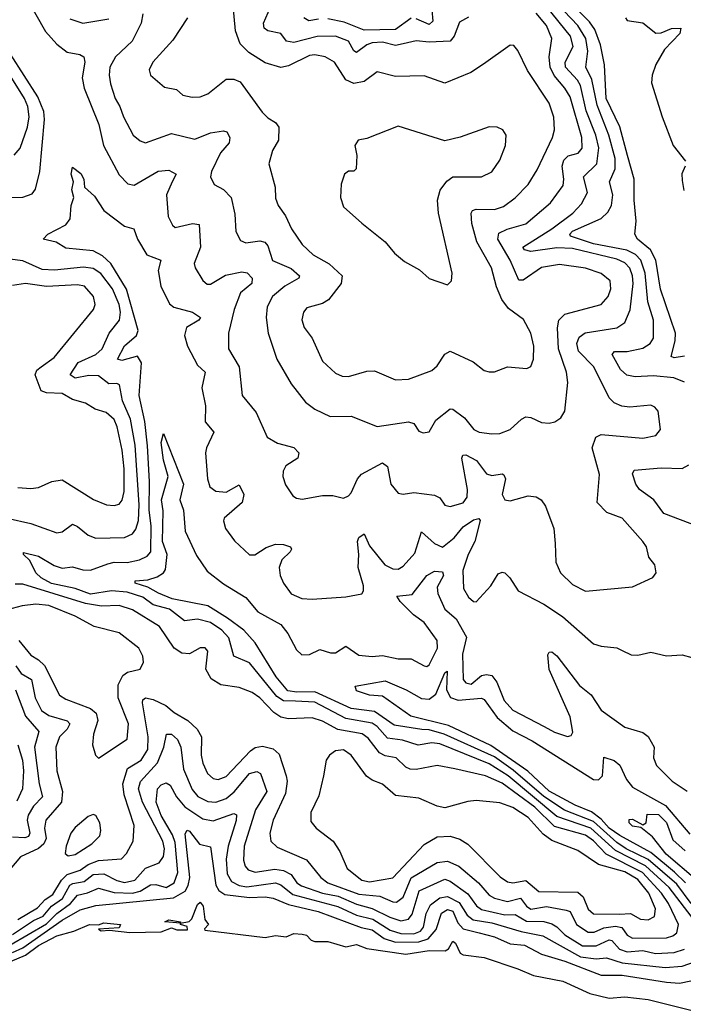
# Model space of a CAD drawing. Extents: x 1493970 to 1595317, y 729910 to 844791.
# Tile 85 of 256: x 1578633 to 1581180, y 768119 to 771898. Entities that reach past the tile are written whole.
import ezdxf

# ---------------------------------------------------------------- set-up
doc = ezdxf.new("R2010")
doc.units = 0

msp = doc.modelspace()

# ---------------------------------------------------------------- linework, layer by layer
at = {"layer": '0CON10XD'}
for points in [[(1581185, 770506.2), (1581142.9, 770522.9), (1581065, 770530.2), (1580995, 770527), (1580962.9, 770532.9), (1580938.2, 770555), (1580907.1, 770612.9), (1580916.2, 770623.8), (1580965, 770623.9), (1581025, 770636.7), (1581053.3, 770655), (1581065.2, 770674.8), (1581065.2, 770745), (1581043.9, 770815), (1581033.7, 770925), (1581016.9, 770975), (1580996.3, 770996.3), (1580963.3, 771013.3), (1580835, 771037.2), (1580746.5, 771066.5), (1580744.3, 771075), (1580755, 771086.4), (1580864.7, 771135), (1580890.8, 771159.2), (1580904.5, 771184.5), (1580910, 771225), (1580896.7, 771275), (1580918.9, 771325), (1580918.6, 771365), (1580894.5, 771454.5), (1580849.6, 771569.6), (1580828.2, 771668.2), (1580805.6, 771715), (1580813.2, 771776.8), (1580805.6, 771825), (1580775.6, 771875), (1580645, 772013.7)], [(1581184.3, 770605.7), (1581145, 770599.6), (1581133.5, 770605), (1581148.9, 770665), (1581150.2, 770695), (1581092.8, 770862.8), (1581074.6, 770975), (1581054, 771014), (1581004.5, 771055), (1580993.3, 771075), (1580999.2, 771125), (1580990.8, 771205), (1580991, 771285), (1580966.2, 771376.2), (1580936, 771486), (1580884.1, 771595), (1580877.3, 771725), (1580861.5, 771801.5), (1580840.5, 771860.5), (1580819.5, 771889.5), (1580705, 772004)], [(1578662.8, 771975), (1578732.1, 771852.1), (1578775, 771803.8), (1578815, 771772.7), (1578863.6, 771763.6), (1578879.2, 771755), (1578882.9, 771735), (1578872.4, 771675), (1578880, 771635), (1578936.7, 771495), (1578954.7, 771415), (1579015, 771302.7), (1579048.1, 771268.1), (1579072.2, 771262.2), (1579163.8, 771316.2), (1579205, 771320.7), (1579233.8, 771305), (1579218.2, 771275), (1579195.8, 771225), (1579202, 771142), (1579218.8, 771108.8), (1579230, 771100), (1579295.9, 771115.9), (1579321.9, 771111.9), (1579326.1, 771025), (1579302, 770962), (1579305.6, 770945), (1579336.1, 770896.1), (1579352.8, 770882.8), (1579365, 770882.5), (1579422.3, 770917.7), (1579485, 770929.7), (1579505.8, 770925.8), (1579524.5, 770905), (1579523.3, 770885), (1579480.4, 770849.6), (1579456.2, 770785), (1579434.5, 770695), (1579433.5, 770635), (1579474.7, 770564.7), (1579486.9, 770455), (1579540.5, 770390.5), (1579581.9, 770295), (1579621.9, 770271.9), (1579685, 770255.4), (1579703.5, 770235), (1579700.8, 770215), (1579654.5, 770185), (1579643.5, 770165), (1579642.2, 770145), (1579653, 770113), (1579680.7, 770070.7), (1579695, 770060.8), (1579717.3, 770057.3), (1579795, 770071.4), (1579835, 770070.8), (1579875, 770061.2), (1579895, 770070), (1579905, 770082), (1579929.6, 770135), (1579945, 770153.6), (1580025, 770196.5), (1580045, 770182.5), (1580057.1, 770115), (1580085, 770080.5), (1580105, 770076.5), (1580145, 770083.1), (1580225, 770072.5), (1580245, 770063.1), (1580265, 770034), (1580285, 770029.5), (1580335, 770043.9), (1580350.6, 770065), (1580351.6, 770095), (1580329.7, 770215), (1580333.6, 770226.4), (1580345, 770227.5), (1580386.1, 770206.1), (1580425, 770154.8), (1580445, 770148.3), (1580484.6, 770154.6), (1580490.8, 770150.8), (1580497.1, 770135), (1580484.7, 770075), (1580495, 770054.4), (1580515, 770050.6), (1580585, 770070), (1580615, 770065.7), (1580634.5, 770054.5), (1580651.1, 770031.1), (1580683.3, 769945), (1580687.6, 769887.6), (1580690.9, 769815), (1580708.2, 769775), (1580755, 769729.6), (1580805, 769703.8), (1580985, 769721.5), (1581062.7, 769757.3), (1581076.2, 769775), (1581070, 769805), (1581048.1, 769835), (1581038.6, 769875), (1581024.4, 769895), (1580945, 769984.3), (1580885.8, 770005.8), (1580849.6, 770045), (1580857.6, 770152.4), (1580830.3, 770255), (1580843.8, 770295), (1580865, 770306.1), (1581025, 770291.5), (1581075, 770301.4), (1581091.9, 770325), (1581083.1, 770395), (1581071.1, 770411.1), (1581055, 770418.5), (1580975, 770410), (1580943.8, 770413.8), (1580915, 770426.7), (1580895, 770445.7), (1580836.5, 770565), (1580777.2, 770625), (1580770.7, 770655), (1580780.5, 770679.5), (1580803.8, 770696.2), (1580924.4, 770715.6), (1580955.4, 770735), (1580976, 770784), (1580987, 770885), (1580985.4, 770915), (1580975, 770943.5), (1580955, 770964.5), (1580925, 770979), (1580755, 771019.4), (1580695, 771021.8), (1580595, 771008.1), (1580570, 771015), (1580564.5, 771025), (1580674.7, 771095), (1580755.3, 771155), (1580789.3, 771190.7), (1580811.7, 771235), (1580796.8, 771295), (1580848.1, 771345), (1580855.4, 771405.4), (1580843.6, 771455), (1580807.3, 771547.3), (1580785.3, 771645.3), (1580774.2, 771665), (1580727.2, 771715), (1580726, 771735), (1580756.5, 771795), (1580747.2, 771835), (1580655, 771948.6)], [(1579276.7, 771905), (1579220.5, 771819.5), (1579143.1, 771735), (1579130, 771705), (1579134.2, 771685), (1579188.6, 771638.6), (1579235, 771630), (1579258.6, 771608.6), (1579295, 771600), (1579325, 771601.2), (1579355, 771612.7), (1579425, 771669.2), (1579455, 771669.4), (1579478.9, 771658.9), (1579563.2, 771543.2), (1579585, 771520.5), (1579615, 771503.3), (1579627.1, 771485), (1579625.6, 771435), (1579602.7, 771395), (1579589.5, 771345), (1579612.7, 771255), (1579615, 771212.5), (1579624.5, 771185), (1579652.9, 771145), (1579676.2, 771095), (1579717.1, 771035), (1579759.1, 770995), (1579820.5, 770960.5), (1579870.8, 770915), (1579866.1, 770885), (1579817.5, 770822.5), (1579795, 770807.9), (1579735, 770791.9), (1579722.5, 770775), (1579715.6, 770745.6), (1579725, 770716.2), (1579755.7, 770675), (1579795, 770587.5), (1579845, 770541.5), (1579870.1, 770530.1), (1579895, 770528), (1579965, 770549.2), (1579995, 770550.4), (1580075, 770515.6), (1580125, 770518.2), (1580215, 770550.6), (1580235, 770568.6), (1580265, 770614.4), (1580285, 770625.5), (1580373.3, 770585), (1580415, 770551.2), (1580435, 770546.2), (1580455, 770546.7), (1580504.5, 770565.5), (1580578.8, 770558.8), (1580595, 770566.2), (1580605.4, 770594.6), (1580605.9, 770645), (1580595, 770694), (1580566.7, 770746.7), (1580508.8, 770788.8), (1580483.5, 770823.5), (1580462.5, 770872.5), (1580443.5, 770945), (1580386.8, 771045), (1580367.8, 771115), (1580365.4, 771154.6), (1580370.6, 771165), (1580385, 771170.3), (1580455, 771169.3), (1580489.3, 771180.7), (1580535, 771213.9), (1580584.6, 771265), (1580618.3, 771321.7), (1580677.2, 771445), (1580685.9, 771475), (1580683.1, 771523.1), (1580665, 771577.8), (1580582.1, 771702.1), (1580545, 771780), (1580528.8, 771798.8), (1580515, 771800), (1580413, 771727), (1580364.6, 771695.4), (1580265, 771653.6), (1580185, 771681.8), (1580075, 771679.1), (1580005, 771697.1), (1579955, 771660.4), (1579915, 771652.2), (1579885, 771667.3), (1579841.1, 771735), (1579804.8, 771754.8), (1579765, 771763), (1579745, 771760.6), (1579665, 771720), (1579635, 771713.8), (1579575, 771732.5), (1579512.3, 771772.3), (1579478.7, 771805), (1579461.5, 771855), (1579450.9, 771965)], [(1580355, 771907.7), (1580321.3, 771888.7), (1580300.8, 771835), (1580285, 771815.9), (1580205, 771811.6), (1580155, 771816.7), (1580105, 771805.2), (1580075, 771798.8), (1580025, 771811.5), (1579985, 771808.9), (1579965, 771801.5), (1579925, 771772.4), (1579915, 771778.8), (1579894.7, 771815), (1579845, 771834.8), (1579775, 771833.7), (1579685, 771810.6), (1579656.5, 771815), (1579635.5, 771845), (1579585.2, 771855.2), (1579571.5, 771865), (1579568.8, 771885), (1579595.4, 771945.4)], [(1579105, 771920), (1579098.4, 771885), (1579064.7, 771815), (1579000, 771755), (1578978.8, 771715), (1578975.9, 771685), (1578981.5, 771651.5), (1578998.7, 771595), (1579017.2, 771565), (1579030.7, 771525), (1579068.1, 771455), (1579095, 771432.2), (1579115, 771424.5), (1579215, 771460.4), (1579305, 771438.7), (1579365, 771463.5), (1579415, 771471.1), (1579427.8, 771467.8), (1579439.4, 771445), (1579436.4, 771425), (1579403.8, 771386.1), (1579368.8, 771315), (1579364.5, 771294.5), (1579378.8, 771265), (1579415.4, 771245.4), (1579444.5, 771215), (1579458.2, 771151.8)], [(1579458.2, 771151.8), (1579462.2, 771085), (1579480.2, 771050.2), (1579501.2, 771041.2), (1579555, 771048.3), (1579573.4, 771043.4), (1579585, 771029.4), (1579603.4, 770973.4), (1579675, 770942.1), (1579706.4, 770915), (1579704.4, 770905), (1579650, 770875), (1579603.3, 770835), (1579582, 770795), (1579578.4, 770755), (1579586.7, 770695), (1579619.6, 770595), (1579675, 770500), (1579729.2, 770429.2), (1579765, 770402.2), (1579824.5, 770374.5), (1579905, 770375.6), (1580005, 770336.9), (1580125, 770354.6), (1580145, 770348.1), (1580165, 770318.8), (1580181.7, 770311.7), (1580205, 770315.8), (1580229.4, 770360.6), (1580285, 770403.8), (1580295, 770402.7), (1580340, 770370), (1580375.7, 770325), (1580396.7, 770315), (1580445, 770308.5), (1580475, 770309.5), (1580515.4, 770324.6), (1580558.6, 770365), (1580575, 770373.1), (1580595, 770371.2), (1580635, 770352.2), (1580665, 770348.5), (1580686.2, 770353.8), (1580710.2, 770369.8), (1580725.5, 770395), (1580737.1, 770505), (1580731.6, 770545), (1580700.2, 770635), (1580696.5, 770715), (1580702.6, 770745), (1580725, 770767.6), (1580865, 770804.6), (1580891.1, 770835), (1580901.6, 770865), (1580899.2, 770895), (1580865, 770923.2), (1580803.9, 770943.9), (1580705, 770958.1), (1580635, 770946.2), (1580565, 770898.4), (1580548.5, 770898.5), (1580515.5, 770975), (1580467.8, 771055), (1580471.8, 771078.2), (1580503.6, 771093.6), (1580575, 771114.3), (1580670, 771195), (1580718.2, 771261.8), (1580721.4, 771285), (1580715.2, 771335), (1580721.4, 771358.6), (1580738.2, 771375), (1580776.4, 771385), (1580791.4, 771405), (1580790.2, 771445), (1580745, 771602.1), (1580725.6, 771635), (1580683.7, 771683.7), (1580669.1, 771715), (1580664.8, 771755), (1580675.2, 771825), (1580654.4, 771875), (1580615, 771923)], [(1579779.9, 771900.1), (1579743.1, 771893.1), (1579723.1, 771905)], [(1580135, 771903.2), (1580075, 771860), (1579955, 771857.8), (1579877.6, 771887.6), (1579815, 771901.5)], [(1580214.9, 771935), (1580218, 771892), (1580205, 771879), (1580155, 771901.1)], [(1580957.6, 771905), (1580964, 771894), (1581025, 771885.9), (1581075, 771845.6), (1581095, 771847.5), (1581135, 771864.2), (1581170, 771865), (1581166.2, 771845), (1581107.2, 771782.8), (1581075, 771725.7), (1581060.3, 771685), (1581058.1, 771655), (1581098.7, 771525), (1581141.6, 771415), (1581188.9, 771355)], [(1578825, 771901.3), (1578875, 771884.7), (1578975, 771900.5)], [(1578595, 771214.7), (1578645, 771216.7), (1578680.8, 771229.2), (1578693.3, 771246.7), (1578710.2, 771315), (1578727.9, 771515), (1578724.9, 771545), (1578702.1, 771602.1), (1578597.8, 771765)], [(1578611.9, 771378.1), (1578635, 771404.4), (1578662.9, 771485), (1578669.1, 771525), (1578663.2, 771565), (1578650.9, 771595), (1578560.6, 771740.6)], [(1580275, 770880), (1580290, 770895), (1580292.5, 770925), (1580240, 771155), (1580235.9, 771205), (1580246.8, 771243.2), (1580271.8, 771278.2), (1580295, 771294.6), (1580405, 771294.4), (1580445, 771314.2), (1580475, 771358.8), (1580497.1, 771415), (1580500, 771455), (1580487.5, 771475), (1580465.7, 771485.7), (1580435, 771487.1), (1580323.2, 771446.8), (1580265, 771432.9), (1580085, 771488.6), (1579965, 771442.2), (1579931.2, 771435), (1579919.2, 771415), (1579926.3, 771376.3), (1579924.2, 771325.8), (1579915, 771316.2), (1579894.2, 771315.8), (1579880, 771305), (1579867, 771267), (1579863.8, 771215), (1579875, 771180), (1579946.5, 771116.5), (1580035.7, 771045), (1580071.1, 771001.1), (1580109.7, 770969.7), (1580167, 770937), (1580205, 770904.4), (1580275, 770880)], [(1581226.6, 768435), (1581125, 768567.4), (1581035, 768649.8), (1580919.3, 768709.3), (1580825, 768794.2), (1580695, 768839.7), (1580507.1, 768995), (1580435, 769041.3), (1580245, 769118.1), (1580215, 769122), (1580162.6, 769112.6), (1580101.8, 769131.8), (1580045, 769140.5), (1580005.2, 769185), (1579985, 769198), (1579885, 769214.9), (1579765, 769278.7), (1579691.7, 769281.7), (1579645, 769282.9), (1579620, 769300), (1579515, 769429.4), (1579454.5, 769454.5), (1579435.1, 769525.1), (1579408.1, 769555), (1579365, 769583.8), (1579315, 769597.1), (1579265, 769590.3), (1579207.1, 769635), (1579145, 769652.4), (1579105, 769681.5), (1579045, 769700.4), (1578985, 769705.3), (1578905, 769693.2), (1578845, 769714), (1578755, 769733.2), (1578715.3, 769755), (1578694.8, 769775), (1578671.7, 769821.7), (1578647.5, 769845), (1578647.5, 769852.5), (1578705, 769839), (1578765, 769802.8), (1578795, 769792.2), (1578835, 769797.7), (1578875, 769785.8), (1578905, 769785.2), (1578970.5, 769809.5), (1578995, 769815.5), (1579045, 769814), (1579092.5, 769825), (1579121.9, 769838.1), (1579135.7, 769855), (1579136.9, 769955), (1579129.1, 770015), (1579130.8, 770125), (1579122.7, 770262.7), (1579112.6, 770355), (1579091.5, 770455), (1579100.4, 770580.4), (1579085, 770606), (1579025, 770589.7), (1579008.1, 770595), (1579035, 770646.5), (1579081.4, 770685), (1579087.9, 770705), (1579042.8, 770862.8), (1578982.2, 770962.2), (1578950.8, 770990.8), (1578915, 771010.6), (1578809.7, 771020.3), (1578773.2, 771043.2), (1578723.3, 771055), (1578740, 771075), (1578809.6, 771110.4), (1578826.8, 771133.2), (1578830, 771185), (1578840, 771215), (1578832.5, 771245), (1578838.9, 771275), (1578830, 771305), (1578835, 771331.2), (1578867.8, 771307.8), (1578878.2, 771285), (1578880.8, 771255), (1578920, 771220), (1578955.8, 771165), (1579035, 771105.7), (1579071.2, 771095), (1579085.4, 771055), (1579121.1, 770995), (1579174.6, 770974.6), (1579164.5, 770935), (1579174.5, 770874.5), (1579207.6, 770807.6), (1579224.3, 770794.3), (1579295.6, 770775), (1579326.7, 770755), (1579320.5, 770745), (1579273.2, 770716.8), (1579264.7, 770685), (1579277.3, 770645), (1579315, 770571.8), (1579344.2, 770544.2), (1579331.3, 770485), (1579345.7, 770415), (1579345, 770354), (1579378.2, 770315), (1579349.6, 770255), (1579346.4, 770235), (1579353.3, 770135), (1579362.9, 770105), (1579385, 770088.5), (1579425, 770084.2), (1579475, 770112.9), (1579492.8, 770075), (1579487.1, 770045), (1579418.1, 769985), (1579414.4, 769974.4), (1579423.1, 769945), (1579457.4, 769897.4), (1579515, 769844.3), (1579535, 769843.3), (1579578.1, 769871.9), (1579615, 769884.7), (1579645, 769883.8), (1579672, 769875), (1579675.6, 769865), (1579670.6, 769855), (1579639.1, 769825), (1579628.2, 769795), (1579632.1, 769765), (1579644.7, 769734.7), (1579675, 769694.3), (1579715, 769675.6), (1579755, 769673.1), (1579885, 769682.2), (1579945.6, 769694.4), (1579952.5, 769705), (1579952.1, 769725), (1579931.2, 769795), (1579934.8, 769845), (1579928.8, 769895), (1579935, 769910.5), (1579955, 769924.3), (1579975, 769878.8), (1580034, 769805), (1580065, 769790), (1580085, 769789.1), (1580105, 769799.6), (1580149.5, 769850.5), (1580175, 769931.4), (1580225, 769887.5), (1580255, 769873.7), (1580300.8, 769909.2), (1580335, 769951), (1580375, 769977.6), (1580395, 769982.9), (1580400, 769975), (1580379.8, 769895), (1580354.1, 769845), (1580333.4, 769783.4), (1580336.7, 769715), (1580355, 769681.4), (1580375, 769664.2), (1580385, 769663.8), (1580441.5, 769725), (1580469.3, 769770.7), (1580485, 769777.1), (1580495, 769774.3), (1580514.4, 769755), (1580545.8, 769705), (1580645, 769654.4), (1580716.6, 769606.6), (1580835, 769502.5), (1580865, 769492.9), (1580925, 769486.2), (1580945, 769476.7), (1580979.3, 769459.3), (1581005, 769458.8), (1581055, 769470), (1581115, 769456), (1581175, 769460.5), (1581249.5, 769439.5)], [(1581187.5, 771335), (1581174.4, 771305.6), (1581175, 771280), (1581182.5, 771242.5)], [(1578585, 769984.8), (1578675, 769963.4), (1578775, 769928.2), (1578795, 769932.5), (1578835, 769961.1), (1578855, 769952.7), (1578895, 769918.7), (1578925, 769908.2), (1579035, 769910.2), (1579065, 769924.7), (1579078.1, 769941.9), (1579088.9, 769975), (1579091.3, 770035), (1579075.4, 770265), (1579057.3, 770365), (1579027, 770435), (1579015.7, 770495.7), (1579005, 770501.2), (1578975, 770500.5), (1578935, 770530.3), (1578897.7, 770532.3), (1578845, 770522.2), (1578826.9, 770535), (1578857.5, 770582.5), (1578925, 770613), (1578949.4, 770635), (1578976.4, 770695), (1579015.1, 770744.9), (1579019.4, 770775), (1579014.9, 770804.9), (1578988.7, 770865), (1578944, 770924), (1578915, 770942.2), (1578877.3, 770947.3), (1578766.4, 770936.4), (1578719.4, 770939.4), (1578645, 770972.4), (1578595, 770978.7)], [(1578625, 770102.7), (1578675, 770098.9), (1578705, 770102.2), (1578755.4, 770124.6), (1578795, 770132.2), (1578915.9, 770055.9), (1578966, 770036), (1578995, 770032.9), (1579015, 770038.5), (1579026.5, 770053.5), (1579033.7, 770086.3), (1579033.8, 770173.8), (1579026.5, 770245), (1579006.6, 770335), (1578995, 770362.7), (1578965, 770390), (1578922.2, 770402.2), (1578885, 770425.6), (1578835, 770440), (1578795, 770463.3), (1578735, 770465.6), (1578715, 770473.2), (1578691.8, 770535), (1578698.1, 770551.9), (1578715, 770564.7), (1578765, 770601.3), (1578916.2, 770785), (1578922.3, 770805), (1578915.3, 770835), (1578881.9, 770875), (1578855, 770880.5), (1578735, 770873.7), (1578655, 770884.7), (1578605, 770877.5)], [(1581209.7, 768505), (1581155, 768580.2), (1581045, 768674.4), (1580960.3, 768715), (1580925, 768739.6), (1580835, 768819.9), (1580723.8, 768863.8), (1580645, 768916.2), (1580526.8, 769016.8), (1580455, 769067.8), (1580262, 769155), (1580205, 769171.8), (1580176.2, 769173.8), (1580070.2, 769190.2), (1579995, 769242.5), (1579905, 769253.7), (1579765, 769318), (1579696.2, 769316.2), (1579662.1, 769322.1), (1579617.3, 769375), (1579536.5, 769506.5), (1579492.6, 769555), (1579430.8, 769600.8), (1579355, 769648), (1579218.5, 769675), (1579165, 769696.1), (1579125, 769720), (1579075.7, 769735), (1579076.4, 769743.6), (1579125, 769748.1), (1579160.4, 769759.6), (1579184.2, 769775), (1579192.2, 769787.8), (1579199, 769845), (1579180.7, 769895), (1579182.8, 770012.8), (1579177.5, 770055), (1579202.4, 770145), (1579185, 770206.7), (1579175.8, 770275), (1579185, 770310), (1579262, 770115), (1579247.1, 770055), (1579261.6, 770015), (1579268.2, 769935), (1579311, 769841), (1579351.6, 769781.6), (1579415, 769732), (1579500.3, 769680.3), (1579546.2, 769625), (1579635, 769576.6), (1579661.4, 769541.4), (1579695, 769478.9), (1579715, 769459.6), (1579745, 769460.7), (1579785, 769480), (1579825, 769467.4), (1579845, 769467.8), (1579885, 769492.9), (1579935, 769458.1), (1579985, 769453.5), (1580025, 769456.7), (1580085, 769444.7), (1580135, 769444.5), (1580185, 769418.1), (1580195, 769415.6), (1580205, 769421.9), (1580236.5, 769485), (1580235.2, 769515), (1580185, 769584.3), (1580144, 769614), (1580092.7, 769665), (1580080.6, 769685), (1580138.8, 769691.2), (1580195, 769764.8), (1580225, 769780.6), (1580255, 769778.9), (1580258.9, 769765), (1580235, 769719.2), (1580237.6, 769695), (1580263.9, 769635), (1580307.6, 769597.6), (1580347.7, 769527.7), (1580332.5, 769462.5), (1580335.4, 769365), (1580345, 769352.1), (1580365, 769347.3), (1580405, 769380), (1580425, 769384.7), (1580445, 769380), (1580464.2, 769355), (1580491.9, 769285), (1580525, 769247.2), (1580645.6, 769184.4), (1580685, 769162.9), (1580735, 769146.5), (1580749.8, 769150.2), (1580756.4, 769163.6), (1580745, 769222.5), (1580665, 769404), (1580660.3, 769459.7), (1580665, 769470), (1580675, 769471.2), (1580695, 769455.8), (1580781.7, 769341.7), (1580826.5, 769306.5), (1580865, 769247.7), (1580955, 769182.5), (1581025, 769161.2), (1581045, 769146.9), (1581068.1, 769105), (1581065.7, 769065), (1581077.5, 769035), (1581137.1, 768975), (1581195, 768936.9)], [(1581233.5, 769953.5), (1581105, 770002.1), (1581067.2, 770055), (1581011.2, 770095), (1580997.3, 770115), (1580984.3, 770155), (1580991.7, 770168.3), (1581095, 770178.1), (1581175, 770174.7), (1581201, 770189)], [(1578625, 768444), (1578701, 768489), (1578729.8, 768520.2), (1578760.1, 768539.9), (1578793.5, 768595), (1578815, 768617.3), (1578865, 768632.8), (1578895.5, 768654.5), (1578935, 768670.5), (1579023, 768677), (1579043.2, 768696.8), (1579068, 768745), (1579071.4, 768805), (1579033, 768923), (1579028.6, 768965), (1579046.2, 769023.8), (1579098.8, 769055), (1579124.1, 769095.9), (1579125.5, 769144.5), (1579103.5, 769275), (1579105, 769286.9), (1579115, 769294.6), (1579145, 769288.4), (1579193.6, 769265), (1579225, 769238.4), (1579278.3, 769208.3), (1579314.1, 769175), (1579330, 769145), (1579328.6, 769075), (1579335, 769044.2), (1579353.4, 769005), (1579375, 768984.7), (1579395, 768980.8), (1579425, 768993.2), (1579518.2, 769091.8), (1579536.4, 769103.6), (1579565, 769109), (1579605, 769098.9), (1579628.4, 769078.4), (1579655.5, 768995.5), (1579658.9, 768975), (1579652.7, 768927.3), (1579605.3, 768825), (1579593.1, 768775), (1579597.1, 768745), (1579621.2, 768721.2), (1579732.9, 768672.9), (1579788.7, 768605), (1579815, 768585.2), (1579935, 768541.2), (1580015, 768533.1), (1580065, 768511.2), (1580079.5, 768510.5), (1580105, 768530.3), (1580135.9, 768604.1), (1580235, 768662.2), (1580275, 768668.1), (1580318.6, 768648.6), (1580394.3, 768585), (1580435, 768537.5), (1580455, 768525.5), (1580505, 768513.7), (1580555, 768525.9), (1580578.3, 768495), (1580595, 768483.8), (1580655, 768493.4), (1580729.9, 768480.1), (1580745.1, 768475.1), (1580769.8, 768425), (1580815, 768394.8), (1580838.1, 768395), (1580875, 768411.5), (1580919, 768419), (1580943.3, 768413.3), (1580965, 768383.4), (1580985, 768372.2), (1581115, 768373.2), (1581139.1, 768380.9), (1581155, 768393.3), (1581161.6, 768425), (1581123.5, 768505), (1581096.1, 768545), (1581023.1, 768625), (1580884.2, 768694.2), (1580835, 768745.4), (1580805, 768767.5), (1580685, 768800.7), (1580610.4, 768875), (1580485, 768966.7), (1580421.1, 768995), (1580302.7, 769022.7), (1580235, 769034.7), (1580155, 769020.2), (1580131.5, 769021.5), (1580115, 769028.7), (1580078.1, 769065), (1580035, 769071.9), (1580014.2, 769084.2), (1579970.2, 769140.2), (1579946.7, 769156.7), (1579853.9, 769173.9), (1579795, 769205.6), (1579755, 769218.3), (1579665, 769214.7), (1579635, 769220), (1579608.1, 769238.1), (1579554.6, 769294.6), (1579525, 769314.8), (1579475, 769334.7), (1579405, 769345.3), (1579368.1, 769368.1), (1579346.9, 769405), (1579354.3, 769474.3), (1579345, 769487.1), (1579325, 769486.7), (1579285, 769463.5), (1579255, 769466.2), (1579225, 769485.4), (1579169, 769569), (1579065, 769632.4), (1579015, 769648.8), (1578946.3, 769646.3), (1578885, 769657), (1578645, 769730.6), (1578615, 769730.6)], [(1578629.5, 769515), (1578675, 769458), (1578705, 769441.2), (1578728.4, 769418.4), (1578785.4, 769305), (1578809.3, 769289.3), (1578905, 769254.2), (1578926.5, 769236.5), (1578932.1, 769207.9), (1578915.5, 769155), (1578912.2, 769115), (1578924.2, 769074.2), (1578935, 769063.3), (1579045, 769135.8), (1579050.3, 769195), (1579010.8, 769295), (1579010.2, 769345), (1579029, 769381), (1579046.8, 769393.2), (1579094.6, 769405.4), (1579107.7, 769432.3), (1579105.4, 769455), (1579090.5, 769485), (1579014.7, 769544.7), (1578918.9, 769568.9), (1578845, 769608.9), (1578745, 769649.3), (1578695, 769654.5), (1578642.5, 769647.5), (1578585, 769632.6)], [(1578617.6, 769417.6), (1578638.6, 769388.6), (1578677.8, 769365), (1578691.7, 769295), (1578715.9, 769245.9), (1578745, 769226.9), (1578815, 769207.1), (1578824.7, 769195), (1578814.2, 769175), (1578785, 769144.5), (1578771.9, 769105), (1578775.3, 769014.7), (1578796.3, 768935), (1578792.9, 768895), (1578732.3, 768825), (1578728.1, 768795), (1578734, 768755), (1578725.8, 768734.2), (1578705, 768716.8), (1578636.2, 768685), (1578580.1, 768619.9)], [(1581187.7, 768585), (1581145.5, 768625.5), (1581055, 768700.8), (1580936.6, 768766.6), (1580894.9, 768795), (1580865, 768829.2), (1580827.2, 768857.2), (1580765, 768882.9), (1580665, 768937.1), (1580582.9, 769012.9), (1580441.4, 769111.4), (1580278.6, 769188.6), (1580134, 769225), (1580025, 769301.2), (1579975, 769305.3), (1579925, 769321.4), (1579920.8, 769339.2), (1580035, 769359.5), (1580116.5, 769325), (1580175, 769292.5), (1580205, 769289.7), (1580230.5, 769309.5), (1580265, 769390.8), (1580273.3, 769396.7), (1580270.7, 769325), (1580286.5, 769296.5), (1580315.8, 769285.8), (1580405, 769293.1), (1580415, 769289), (1580465, 769219.8), (1580525, 769168.2), (1580599.9, 769129.9), (1580835, 768981.4), (1580855, 768980), (1580870, 768995), (1580875, 769067.1), (1580915, 769054.6), (1580936.5, 769036.5), (1580962, 768982), (1580985, 768952.2), (1581112, 768882), (1581205, 768771.2)], [(1578615.9, 769325), (1578655.1, 769225.1), (1578706.4, 769165), (1578689.7, 769105), (1578706.8, 768965), (1578720, 768915), (1578685, 768879), (1578664.5, 768845), (1578661.7, 768825), (1578671.9, 768775), (1578667, 768763), (1578652.2, 768757.8), (1578605, 768759.5)], [(1578605, 768386.8), (1578685, 768440.2), (1578722.8, 768457.2), (1578754.4, 768495), (1578797.2, 768525), (1578825, 768575.4), (1578837.2, 768582.8), (1578880.3, 768589.7), (1578915, 768617), (1578955, 768619.7), (1579005, 768594.3), (1579035, 768586.5), (1579074.1, 768595), (1579115, 768640.5), (1579168.5, 768661.5), (1579185, 768686), (1579188.3, 768715), (1579182, 768745), (1579103.4, 768895), (1579088.5, 768945), (1579096.8, 768973.2), (1579161.7, 769045), (1579185.8, 769105.8), (1579196, 769155), (1579215, 769155.9), (1579238, 769135), (1579251.4, 769105), (1579260.8, 769020.8), (1579295, 768943.1), (1579315.9, 768915.9), (1579355, 768896.3), (1579385, 768894.1), (1579425, 768908.8), (1579456.3, 768933.7), (1579515, 769003.8), (1579542.6, 769012.6), (1579557.5, 769005), (1579581, 768935), (1579538.1, 768865), (1579494.5, 768725), (1579491.8, 768671.8), (1579498.5, 768648.5), (1579509.6, 768635), (1579536, 768626), (1579612.3, 768637.7), (1579645, 768631.5), (1579675, 768616.5), (1579697, 768585), (1579713.8, 768573.8), (1579795, 768545.5), (1579855, 768533.1), (1579925, 768502.7), (1579985, 768486.4), (1580053.2, 768453.2), (1580095, 768439.4), (1580124.9, 768445.1), (1580139.4, 768465), (1580166.3, 768553.7), (1580265, 768598.5), (1580285, 768591.7), (1580352.8, 768542.8), (1580386.6, 768496.6), (1580405, 768482.1), (1580495, 768461.3), (1580535, 768462.9), (1580578.1, 768438.1), (1580645, 768435.9), (1580675, 768427.7), (1580695, 768416.2), (1580725, 768385.2), (1580792.5, 768342.5), (1580845, 768343), (1580895.4, 768365.4), (1580905, 768363.5), (1580935, 768330.6), (1580965, 768320), (1581025, 768325.1), (1581073.4, 768313.4), (1581145, 768317.1), (1581185, 768330)], [(1578625, 769114), (1578643, 769055), (1578647.4, 769015), (1578643.8, 768945), (1578621.9, 768898.1)], [(1581045, 768443.3), (1581069.6, 768455), (1581072.8, 768485), (1581047.2, 768545), (1581005, 768597.1), (1580955, 768627), (1580855, 768655.2), (1580775, 768709), (1580675, 768747.1), (1580641.9, 768771.9), (1580585, 768836.1), (1580525, 768874.3), (1580475, 768891.2), (1580385, 768901.1), (1580352.6, 768897.4), (1580265, 768872.2), (1580235, 768878.5), (1580165, 768909.6), (1580075, 768920.4), (1580025, 768962.9), (1579985, 768978.5), (1579963.8, 768993.8), (1579904.7, 769074.7), (1579875, 769095.4), (1579845, 769091.2), (1579821.5, 769075), (1579809.6, 769055), (1579798.9, 768995), (1579781.3, 768918.7), (1579750, 768855), (1579750.3, 768820.3), (1579770.8, 768795), (1579835.3, 768745.2), (1579861.8, 768705), (1579889.4, 768639.4), (1579945.6, 768595), (1579975, 768588.5), (1580065, 768603.4), (1580185, 768732.2), (1580235, 768760.8), (1580285, 768763.3), (1580322.5, 768752.5), (1580353.2, 768733.2), (1580477.5, 768607.5), (1580505, 768588.4), (1580525, 768584.3), (1580575, 768594.1), (1580625, 768551.6), (1580775, 768549), (1580795, 768531.3), (1580815, 768483.1), (1580835, 768465.8), (1580935, 768464.6), (1580977, 768467), (1581015, 768445.8), (1581045, 768443.3)], [(1578595, 768345.6), (1578735, 768427.3), (1578775, 768467.5), (1578827.4, 768505), (1578855, 768536.9), (1578893.3, 768546.7), (1578935, 768563.8), (1578995, 768548), (1579065, 768545.5), (1579095, 768552.9), (1579135, 768577.7), (1579155, 768578.5), (1579195, 768567.3), (1579225.6, 768585), (1579239.3, 768625), (1579229.3, 768739.3), (1579218.7, 768768.7), (1579175, 768843.2), (1579156.1, 768895), (1579161.1, 768945), (1579175, 768961.2), (1579195, 768968.9), (1579209.7, 768959.7), (1579234.2, 768915), (1579267, 768877), (1579335, 768830.8), (1579375, 768822.8), (1579455, 768851.4), (1579465, 768845.6), (1579463.8, 768823.8), (1579432.6, 768725), (1579425.7, 768675), (1579428.9, 768618.9), (1579445, 768589.8), (1579474.6, 768575), (1579505, 768569.7), (1579615, 768585.1), (1579635, 768577), (1579680.5, 768539.5), (1579854.3, 768494.3), (1579925, 768460.6), (1579988.7, 768445), (1580055, 768403), (1580095, 768389.7), (1580145, 768389.6), (1580171.1, 768398.9), (1580183, 768415), (1580192.8, 768467.2), (1580209.2, 768500.8), (1580245, 768527.6), (1580275, 768531.9), (1580318.9, 768508.9), (1580350.4, 768460.4), (1580372.9, 768442.9), (1580445, 768430.8), (1580557.7, 768397.7), (1580640.8, 768380.7), (1580785, 768300.2), (1580845, 768292.6), (1580885, 768297.3), (1580945, 768278), (1581110.5, 768259.5), (1581175, 768264.5), (1581245, 768289.8)], [(1578818.7, 768688.7), (1578845, 768694.1), (1578910, 768735), (1578940, 768765), (1578944.5, 768785), (1578940.6, 768815), (1578925, 768843.3), (1578915, 768846.7), (1578895, 768839.2), (1578845, 768796.7), (1578828.5, 768775), (1578810.8, 768725), (1578807.6, 768697.6), (1578818.7, 768688.7)], [(1581227.5, 768597.5), (1581113.7, 768695), (1581061.1, 768761.1), (1581017, 768797), (1580985, 768802.7), (1580972.5, 768815), (1580972.5, 768827.5), (1580985, 768828.8), (1581025, 768807.5), (1581037.5, 768815), (1581041.7, 768848.3), (1581085, 768846.9), (1581115, 768816.7), (1581139.7, 768749.7), (1581187.5, 768707.5)], [(1578605, 768316.9), (1578645, 768335.3), (1578795, 768441.9), (1578865, 768480.7), (1578925, 768498.1), (1579223, 768527), (1579267.4, 768552.6), (1579279.3, 768575), (1579285.1, 768604.9), (1579267.4, 768772.6), (1579275, 768787.5), (1579285, 768782.9), (1579323.2, 768733.2), (1579365, 768722.9), (1579385.3, 768575.3), (1579396.5, 768555), (1579420.3, 768540.3), (1579515, 768528.3), (1579575, 768531.3), (1579605, 768525.9), (1579665, 768502.2), (1579778.8, 768475), (1579943.3, 768413.3), (1579985, 768404.9), (1580031.3, 768371.3), (1580075, 768356.9), (1580165, 768358.8), (1580200.5, 768369.5), (1580231, 768405), (1580252.2, 768467.8), (1580275, 768482), (1580295, 768475.5), (1580315, 768431), (1580335, 768408.8), (1580396.7, 768393.3), (1580455, 768377.9), (1580515, 768350.3), (1580570.9, 768345), (1580635, 768310.7), (1580725, 768284.6), (1580865, 768230), (1580945, 768230.3), (1581115, 768203), (1581165, 768200.2), (1581252.6, 768217.4)], [(1578505, 768244), (1578655, 768306.5), (1578705, 768343.7), (1578775, 768380.9), (1578840.5, 768399.5), (1578900, 768425), (1578935, 768423.3), (1578955, 768431.4), (1579020, 768425), (1579015, 768412), (1578935, 768406.7), (1578945, 768400), (1578976.7, 768403.3), (1579055, 768394.2), (1579175, 768396.7), (1579215, 768411.4), (1579236.2, 768403.8), (1579276.1, 768403.9), (1579275, 768417.5), (1579250, 768425), (1579250, 768430), (1579190, 768435), (1579205, 768442.5), (1579250, 768435), (1579250, 768430), (1579283.1, 768436.9), (1579293.1, 768446.9), (1579315, 768501.4), (1579325, 768510), (1579336.8, 768495), (1579343.6, 768443.6), (1579357.5, 768425), (1579341.4, 768408.6), (1579343.2, 768403.2), (1579575, 768375.3), (1579615, 768382.1), (1579655, 768378.1), (1579685, 768390), (1579717.3, 768387.3), (1579734, 768384), (1579750.8, 768365), (1579765, 768359.5), (1579815, 768359.2), (1579885, 768339.7), (1579925, 768348.2), (1579965, 768332.1), (1580115, 768311.5), (1580205, 768324.8), (1580266.3, 768323.7), (1580278.4, 768331.6), (1580295, 768361.4), (1580305, 768353.3), (1580323.8, 768315), (1580335, 768308), (1580415, 768298.4), (1580545, 768255.3), (1580605, 768228.5), (1580717.2, 768207.2), (1580820.6, 768160.6), (1580895, 768142.2), (1580955, 768147.7), (1581045, 768136.9), (1581235, 768089.5)]]:
    msp.add_lwpolyline(points, dxfattribs=at)

doc.saveas('drawing.dxf')
